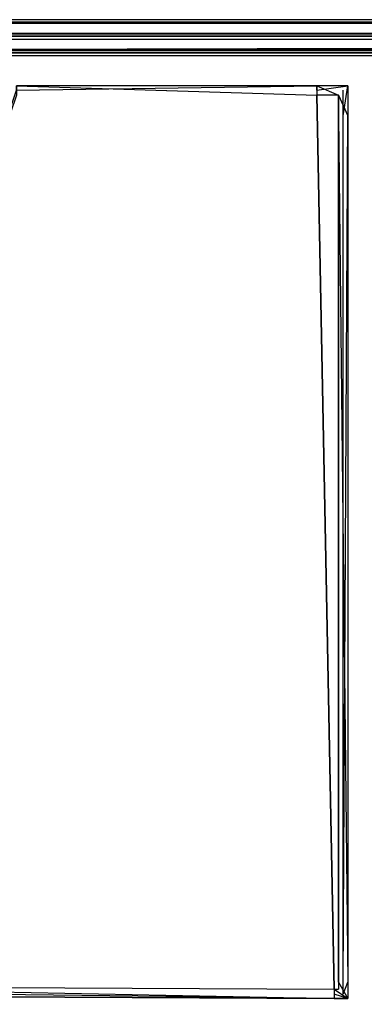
# Model space of a CAD drawing. Extents: x 0 to 1.6, y -0.5 to 0.
# Tile 47 of 181: x 0.0206 to 0.031, y -0.0298 to 0. Entities that reach past the tile are written whole.
import ezdxf

# ---------------------------------------------------------------- set-up
doc = ezdxf.new("R2010")
doc.units = 0
for name, color, linetype in [('L38_FL_CHE_6___REPLACEMTFOREMPT', 7, 'CONTINUOUS'), ('L39_ABDECKPL_0___REPLACEMTFOREM', 7, 'CONTINUOUS'), ('L43_KORPUS1_0', 7, 'CONTINUOUS')]:
    doc.layers.add(name, color=color, linetype=linetype)

msp = doc.modelspace()

# ---------------------------------------------------------------- linework, layer by layer
at = {"layer": 'L38_FL_CHE_6___REPLACEMTFOREMPT', "color": 8}
for points, invisible_edges in [([(0.029556, -0.002, 0.00702), (0.020468, -0.002135, 0.00702), (0.020468, -0.002, 0.00702), (0.029556, -0.002, 0.00702)], 13), ([(0.020468, -0.002135, 0.00702), (0.029556, -0.002, 0.00702), (0.029556, -0.002135, 0.00702), (0.020468, -0.002135, 0.00702)], 14), ([(0.029556, -0.002284, 0.590477), (0.020468, -0.002, 0.590477), (0.020468, -0.002284, 0.590477), (0.029556, -0.002284, 0.590477)], 13), ([(0.020468, -0.002, 0.590477), (0.029556, -0.002284, 0.590477), (0.029556, -0.002, 0.590477), (0.020468, -0.002, 0.590477)], 14), ([(0.020468, -0.002, 0.007233), (0.029556, -0.002, 0.00702), (0.020468, -0.002, 0.00702), (0.020468, -0.002, 0.007233)], 13), ([(0.029556, -0.002, 0.00702), (0.020468, -0.002, 0.007233), (0.029556, -0.002, 0.007233), (0.029556, -0.002, 0.00702)], 14), ([(0.020468, -0.002, 0.589672), (0.029556, -0.002, 0.007233), (0.020468, -0.002, 0.007233), (0.020468, -0.002, 0.589672)], 13), ([(0.029556, -0.002, 0.007233), (0.020468, -0.002, 0.589672), (0.029556, -0.002, 0.589672), (0.029556, -0.002, 0.007233)], 14), ([(0.020468, -0.002, 0.590477), (0.029556, -0.002, 0.589672), (0.020468, -0.002, 0.589672), (0.020468, -0.002, 0.590477)], 13), ([(0.029556, -0.002, 0.589672), (0.020468, -0.002, 0.590477), (0.029556, -0.002, 0.590477), (0.029556, -0.002, 0.589672)], 14), ([(0.030491, -0.002, 0.00702), (0.029556, -0.002135, 0.00702), (0.029556, -0.002, 0.00702), (0.030491, -0.002, 0.00702)], 13), ([(0.029556, -0.002135, 0.00702), (0.030491, -0.002, 0.00702), (0.030356, -0.002135, 0.00702), (0.029556, -0.002135, 0.00702)], 14), ([(0.030207, -0.002284, 0.590477), (0.029556, -0.002, 0.590477), (0.029556, -0.002284, 0.590477), (0.030207, -0.002284, 0.590477)], 13), ([(0.029556, -0.002, 0.590477), (0.030207, -0.002284, 0.590477), (0.030491, -0.002, 0.590477), (0.029556, -0.002, 0.590477)], 14), ([(0.029556, -0.002, 0.007233), (0.030491, -0.002, 0.00702), (0.029556, -0.002, 0.00702), (0.029556, -0.002, 0.007233)], 13), ([(0.030491, -0.002, 0.00702), (0.029556, -0.002, 0.007233), (0.030491, -0.002, 0.007233), (0.030491, -0.002, 0.00702)], 14), ([(0.029556, -0.002, 0.589672), (0.030491, -0.002, 0.007233), (0.029556, -0.002, 0.007233), (0.029556, -0.002, 0.589672)], 13), ([(0.030491, -0.002, 0.007233), (0.029556, -0.002, 0.589672), (0.030491, -0.002, 0.589672), (0.030491, -0.002, 0.007233)], 14), ([(0.029556, -0.002, 0.590477), (0.030491, -0.002, 0.589672), (0.029556, -0.002, 0.589672), (0.029556, -0.002, 0.590477)], 13), ([(0.030491, -0.002, 0.589672), (0.029556, -0.002, 0.590477), (0.030491, -0.002, 0.590477), (0.030491, -0.002, 0.589672)], 14), ([(0.030207, -0.002284, 0.590477), (0.030491, -0.002908, 0.590477), (0.030491, -0.002, 0.590477), (0.030207, -0.002284, 0.590477)], 14), ([(0.030491, -0.002, 0.00702), (0.030356, -0.002908, 0.00702), (0.030356, -0.002135, 0.00702), (0.030491, -0.002, 0.00702)], 13), ([(0.030356, -0.002908, 0.00702), (0.030491, -0.002, 0.00702), (0.030491, -0.002908, 0.00702), (0.030356, -0.002908, 0.00702)], 14), ([(0.030491, -0.002908, 0.00702), (0.030491, -0.002, 0.007233), (0.030491, -0.002908, 0.007233), (0.030491, -0.002908, 0.00702)], 13), ([(0.030491, -0.002, 0.007233), (0.030491, -0.002908, 0.00702), (0.030491, -0.002, 0.00702), (0.030491, -0.002, 0.007233)], 14), ([(0.030491, -0.002908, 0.007233), (0.030491, -0.002, 0.589672), (0.030491, -0.002908, 0.589672), (0.030491, -0.002908, 0.007233)], 13), ([(0.030491, -0.002, 0.589672), (0.030491, -0.002908, 0.007233), (0.030491, -0.002, 0.007233), (0.030491, -0.002, 0.589672)], 14), ([(0.030491, -0.002908, 0.589672), (0.030491, -0.002, 0.590477), (0.030491, -0.002908, 0.590477), (0.030491, -0.002908, 0.589672)], 13), ([(0.030491, -0.002, 0.590477), (0.030491, -0.002908, 0.589672), (0.030491, -0.002, 0.589672), (0.030491, -0.002, 0.590477)], 14), ([(0.011225, -0.029414, 0.00702), (0.020468, -0.002135, 0.00702), (0.03008, -0.029507, 0.00702), (0.011225, -0.029414, 0.00702)], 14), ([(0.011226, -0.029264, 0.590477), (0.030081, -0.029357, 0.590477), (0.020468, -0.002284, 0.590477), (0.011226, -0.029264, 0.590477)], 10), ([(0.03008, -0.029507, 0.00702), (0.020468, -0.002135, 0.00702), (0.029556, -0.002135, 0.00702), (0.03008, -0.029507, 0.00702)], 15), ([(0.020468, -0.002284, 0.590477), (0.030081, -0.029357, 0.590477), (0.029556, -0.002284, 0.590477), (0.020468, -0.002284, 0.590477)], 13), ([(0.03008, -0.029507, 0.00702), (0.029556, -0.002135, 0.00702), (0.030356, -0.002135, 0.00702), (0.03008, -0.029507, 0.00702)], 15), ([(0.029556, -0.002284, 0.590477), (0.030081, -0.029357, 0.590477), (0.030207, -0.002284, 0.590477), (0.029556, -0.002284, 0.590477)], 10), ([(0.03008, -0.029507, 0.00702), (0.030356, -0.002135, 0.00702), (0.030356, -0.029508, 0.00702), (0.03008, -0.029507, 0.00702)], 15), ([(0.030207, -0.002284, 0.590477), (0.030081, -0.029357, 0.590477), (0.030207, -0.029358, 0.590477), (0.030207, -0.002284, 0.590477)], 13), ([(0.030491, -0.002908, 0.590477), (0.030207, -0.002284, 0.590477), (0.030207, -0.002908, 0.590477), (0.030491, -0.002908, 0.590477)], 13), ([(0.030207, -0.002284, 0.590477), (0.030207, -0.029358, 0.590477), (0.030207, -0.029143, 0.590477), (0.030207, -0.002284, 0.590477)], 10), ([(0.030207, -0.002284, 0.590477), (0.030207, -0.029143, 0.590477), (0.030207, -0.002908, 0.590477), (0.030207, -0.002284, 0.590477)], 13), ([(0.030356, -0.029508, 0.00702), (0.030356, -0.002135, 0.00702), (0.030356, -0.002908, 0.00702), (0.030356, -0.029508, 0.00702)], 15), ([(0.030491, -0.029143, 0.590477), (0.030207, -0.002908, 0.590477), (0.030207, -0.029143, 0.590477), (0.030491, -0.029143, 0.590477)], 13), ([(0.030207, -0.002908, 0.590477), (0.030491, -0.029143, 0.590477), (0.030491, -0.002908, 0.590477), (0.030207, -0.002908, 0.590477)], 14), ([(0.030491, -0.002908, 0.00702), (0.030356, -0.029143, 0.00702), (0.030356, -0.002908, 0.00702), (0.030491, -0.002908, 0.00702)], 13), ([(0.030356, -0.029143, 0.00702), (0.030491, -0.002908, 0.00702), (0.030491, -0.029143, 0.00702), (0.030356, -0.029143, 0.00702)], 14), ([(0.030356, -0.029508, 0.00702), (0.030356, -0.002908, 0.00702), (0.030356, -0.029143, 0.00702), (0.030356, -0.029508, 0.00702)], 15), ([(0.030491, -0.029143, 0.00702), (0.030491, -0.002908, 0.007233), (0.030491, -0.029143, 0.007233), (0.030491, -0.029143, 0.00702)], 13), ([(0.030491, -0.002908, 0.007233), (0.030491, -0.029143, 0.00702), (0.030491, -0.002908, 0.00702), (0.030491, -0.002908, 0.007233)], 14), ([(0.030491, -0.029143, 0.007233), (0.030491, -0.002908, 0.589672), (0.030491, -0.029143, 0.589672), (0.030491, -0.029143, 0.007233)], 13), ([(0.030491, -0.002908, 0.589672), (0.030491, -0.029143, 0.007233), (0.030491, -0.002908, 0.007233), (0.030491, -0.002908, 0.589672)], 14), ([(0.030491, -0.029143, 0.589672), (0.030491, -0.002908, 0.590477), (0.030491, -0.029143, 0.590477), (0.030491, -0.029143, 0.589672)], 13), ([(0.030491, -0.002908, 0.590477), (0.030491, -0.029143, 0.589672), (0.030491, -0.002908, 0.589672), (0.030491, -0.002908, 0.590477)], 14), ([(0.030491, -0.029644, 0.590477), (0.030207, -0.029143, 0.590477), (0.030207, -0.029358, 0.590477), (0.030491, -0.029644, 0.590477)], 13), ([(0.030207, -0.029143, 0.590477), (0.030491, -0.029644, 0.590477), (0.030491, -0.029143, 0.590477), (0.030207, -0.029143, 0.590477)], 14), ([(0.030491, -0.029143, 0.00702), (0.030356, -0.029508, 0.00702), (0.030356, -0.029143, 0.00702), (0.030491, -0.029143, 0.00702)], 13), ([(0.030356, -0.029508, 0.00702), (0.030491, -0.029143, 0.00702), (0.030491, -0.029644, 0.00702), (0.030356, -0.029508, 0.00702)], 14), ([(0.030491, -0.029644, 0.00702), (0.030491, -0.029143, 0.007233), (0.030491, -0.029644, 0.007233), (0.030491, -0.029644, 0.00702)], 13), ([(0.030491, -0.029143, 0.007233), (0.030491, -0.029644, 0.00702), (0.030491, -0.029143, 0.00702), (0.030491, -0.029143, 0.007233)], 14), ([(0.030491, -0.029644, 0.007233), (0.030491, -0.029143, 0.589672), (0.030491, -0.029644, 0.589672), (0.030491, -0.029644, 0.007233)], 13), ([(0.030491, -0.029143, 0.589672), (0.030491, -0.029644, 0.007233), (0.030491, -0.029143, 0.007233), (0.030491, -0.029143, 0.589672)], 14), ([(0.030491, -0.029644, 0.589672), (0.030491, -0.029143, 0.590477), (0.030491, -0.029644, 0.590477), (0.030491, -0.029644, 0.589672)], 13), ([(0.030491, -0.029143, 0.590477), (0.030491, -0.029644, 0.589672), (0.030491, -0.029143, 0.589672), (0.030491, -0.029143, 0.590477)], 14), ([(0.030079, -0.029642, 0.590477), (0.011226, -0.029264, 0.590477), (0.011224, -0.029549, 0.590477), (0.030079, -0.029642, 0.590477)], 13), ([(0.011225, -0.029414, 0.00702), (0.030079, -0.029642, 0.00702), (0.011224, -0.029549, 0.00702), (0.011225, -0.029414, 0.00702)], 13), ([(0.030079, -0.029642, 0.00702), (0.011225, -0.029414, 0.00702), (0.03008, -0.029507, 0.00702), (0.030079, -0.029642, 0.00702)], 14), ([(0.011226, -0.029264, 0.590477), (0.030079, -0.029642, 0.590477), (0.030081, -0.029357, 0.590477), (0.011226, -0.029264, 0.590477)], 14), ([(0.030081, -0.029357, 0.590477), (0.011226, -0.029264, 0.590477), (0.011226, -0.029264, 0.590477), (0.030081, -0.029357, 0.590477)], 13), ([(0.030491, -0.029644, 0.590477), (0.030081, -0.029357, 0.590477), (0.030079, -0.029642, 0.590477), (0.030491, -0.029644, 0.590477)], 13), ([(0.03008, -0.029507, 0.00702), (0.030491, -0.029644, 0.00702), (0.030079, -0.029642, 0.00702), (0.03008, -0.029507, 0.00702)], 13), ([(0.030491, -0.029644, 0.00702), (0.03008, -0.029507, 0.00702), (0.030356, -0.029508, 0.00702), (0.030491, -0.029644, 0.00702)], 14), ([(0.030081, -0.029357, 0.590477), (0.030491, -0.029644, 0.590477), (0.030207, -0.029358, 0.590477), (0.030081, -0.029357, 0.590477)], 14), ([(0.030079, -0.029642, 0.007233), (0.011224, -0.029549, 0.00702), (0.030079, -0.029642, 0.00702), (0.030079, -0.029642, 0.007233)], 13), ([(0.011224, -0.029549, 0.00702), (0.030079, -0.029642, 0.007233), (0.011224, -0.029549, 0.007233), (0.011224, -0.029549, 0.00702)], 14), ([(0.030079, -0.029642, 0.589672), (0.011224, -0.029549, 0.007233), (0.030079, -0.029642, 0.007233), (0.030079, -0.029642, 0.589672)], 13), ([(0.011224, -0.029549, 0.007233), (0.030079, -0.029642, 0.589672), (0.011224, -0.029549, 0.589672), (0.011224, -0.029549, 0.007233)], 14), ([(0.030079, -0.029642, 0.590477), (0.011224, -0.029549, 0.589672), (0.030079, -0.029642, 0.589672), (0.030079, -0.029642, 0.590477)], 13), ([(0.011224, -0.029549, 0.589672), (0.030079, -0.029642, 0.590477), (0.011224, -0.029549, 0.590477), (0.011224, -0.029549, 0.589672)], 14), ([(0.030491, -0.029644, 0.007233), (0.030079, -0.029642, 0.00702), (0.030491, -0.029644, 0.00702), (0.030491, -0.029644, 0.007233)], 13), ([(0.030079, -0.029642, 0.00702), (0.030491, -0.029644, 0.007233), (0.030079, -0.029642, 0.007233), (0.030079, -0.029642, 0.00702)], 14), ([(0.030491, -0.029644, 0.589672), (0.030079, -0.029642, 0.007233), (0.030491, -0.029644, 0.007233), (0.030491, -0.029644, 0.589672)], 13), ([(0.030079, -0.029642, 0.007233), (0.030491, -0.029644, 0.589672), (0.030079, -0.029642, 0.589672), (0.030079, -0.029642, 0.007233)], 14), ([(0.030491, -0.029644, 0.590477), (0.030079, -0.029642, 0.589672), (0.030491, -0.029644, 0.589672), (0.030491, -0.029644, 0.590477)], 13), ([(0.030079, -0.029642, 0.589672), (0.030491, -0.029644, 0.590477), (0.030079, -0.029642, 0.590477), (0.030079, -0.029642, 0.589672)], 14)]:
    msp.add_3dface(points, dxfattribs=dict(at, invisible_edges=invisible_edges))
at = {"layer": 'L39_ABDECKPL_0___REPLACEMTFOREM', "color": 39}
for points, invisible_edges in [([(0.001202, 0, 0.598), (0.471779, 0, 0.597862), (0.001202, 0, 0.597862), (0.001202, 0, 0.598)], 13), ([(0.471779, 0, 0.597862), (0.001202, 0, 0.598), (0.471779, 0, 0.598), (0.471779, 0, 0.597862)], 14), ([(0.471779, 0, 0.588009), (0.001247, -0.000108, 0.587901), (0.001202, 0, 0.588009), (0.471779, 0, 0.588009)], 13), ([(0.001244, -0.000101, 0.598101), (0.471779, 0, 0.598), (0.001202, 0, 0.598), (0.001244, -0.000101, 0.598101)], 13), ([(0.001202, 0, 0.588187), (0.471779, 0, 0.588009), (0.001202, 0, 0.588009), (0.001202, 0, 0.588187)], 13), ([(0.471779, 0, 0.588009), (0.001202, 0, 0.588187), (0.471779, 0, 0.588187), (0.471779, 0, 0.588009)], 14), ([(0.001202, 0, 0.597862), (0.471779, 0, 0.588187), (0.001202, 0, 0.588187), (0.001202, 0, 0.597862)], 13), ([(0.471779, 0, 0.588187), (0.001202, 0, 0.597862), (0.471779, 0, 0.597862), (0.471779, 0, 0.588187)], 14), ([(0.471779, 0, 0.598), (0.001244, -0.000101, 0.598101), (0.471779, -0.000101, 0.598101), (0.471779, 0, 0.598)], 14), ([(0.001247, -0.000108, 0.587901), (0.471779, 0, 0.588009), (0.471779, -0.000108, 0.587901), (0.001247, -0.000108, 0.587901)], 14), ([(0.001587, -0.00093, 0.598929), (0.471779, -0.000101, 0.598101), (0.001244, -0.000101, 0.598101), (0.001587, -0.00093, 0.598929)], 13), ([(0.471779, -0.000108, 0.587901), (0.001591, -0.00094, 0.58707), (0.001247, -0.000108, 0.587901), (0.471779, -0.000108, 0.587901)], 13), ([(0.471779, -0.000101, 0.598101), (0.001587, -0.00093, 0.598929), (0.471779, -0.00093, 0.598929), (0.471779, -0.000101, 0.598101)], 14), ([(0.001591, -0.00094, 0.58707), (0.471779, -0.000108, 0.587901), (0.471779, -0.00094, 0.58707), (0.001591, -0.00094, 0.58707)], 14), ([(0.001616, -0.001, 0.598999), (0.471779, -0.00093, 0.598929), (0.001587, -0.00093, 0.598929), (0.001616, -0.001, 0.598999)], 13), ([(0.471779, -0.00094, 0.58707), (0.001616, -0.001, 0.58701), (0.001591, -0.00094, 0.58707), (0.471779, -0.00094, 0.58707)], 13), ([(0.471779, -0.00093, 0.598929), (0.001616, -0.001, 0.598999), (0.471779, -0.001, 0.598999), (0.471779, -0.00093, 0.598929)], 14), ([(0.001616, -0.001, 0.58701), (0.471779, -0.00094, 0.58707), (0.471779, -0.001, 0.58701), (0.001616, -0.001, 0.58701)], 14), ([(0.475865, -0.001093, 0.598999), (0.001616, -0.001, 0.598999), (0.001616, -0.001093, 0.598999), (0.475865, -0.001093, 0.598999)], 13), ([(0.001616, -0.001, 0.598999), (0.475865, -0.001093, 0.598999), (0.471779, -0.001, 0.598999), (0.001616, -0.001, 0.598999)], 14), ([(0.471779, -0.001, 0.58701), (0.001616, -0.00109, 0.58701), (0.001616, -0.001, 0.58701), (0.471779, -0.001, 0.58701)], 13), ([(0.001616, -0.00109, 0.58701), (0.471779, -0.001, 0.58701), (0.471779, -0.00109, 0.58701), (0.001616, -0.00109, 0.58701)], 14), ([(0.001665, -0.49991, 0.58701), (0.001616, -0.00109, 0.58701), (0.471779, -0.00109, 0.58701), (0.001665, -0.49991, 0.58701)], 15), ([(0.001616, -0.001093, 0.598999), (0.001665, -0.499907, 0.598999), (0.475865, -0.001093, 0.598999), (0.001616, -0.001093, 0.598999)], 15), ([(0.001665, -0.49991, 0.58701), (0.471779, -0.00109, 0.58701), (0.471779, -0.49991, 0.58701), (0.001665, -0.49991, 0.58701)], 15), ([(0.475865, -0.001093, 0.598999), (0.001665, -0.499907, 0.598999), (0.471779, -0.499907, 0.598999), (0.475865, -0.001093, 0.598999)], 15)]:
    msp.add_3dface(points, dxfattribs=dict(at, invisible_edges=invisible_edges))
at = {"layer": 'L43_KORPUS1_0', "color": 8}
for points, invisible_edges in [([(0.002746, -0.000099, 0.007289), (0.7, 0, 0.00719), (0.002705, 0, 0.00719), (0.002746, -0.000099, 0.007289)], 13), ([(0.002705, 0, 0.007018), (0.7, 0, 0.000565), (0.002705, 0, 0.000565), (0.002705, 0, 0.007018)], 13), ([(0.7, 0, 0.000565), (0.002705, 0, 0.007018), (0.7, 0, 0.007018), (0.7, 0, 0.000565)], 14), ([(0.002705, 0, 0.00719), (0.7, 0, 0.007018), (0.002705, 0, 0.007018), (0.002705, 0, 0.00719)], 13), ([(0.7, 0, 0.007018), (0.002705, 0, 0.00719), (0.7, 0, 0.00719), (0.7, 0, 0.007018)], 14), ([(0.7, 0, 0.0005), (0.002732, -0.000064, 0.000436), (0.002705, 0, 0.0005), (0.7, 0, 0.0005)], 13), ([(0.002705, 0, 0.000565), (0.7, 0, 0.0005), (0.002705, 0, 0.0005), (0.002705, 0, 0.000565)], 13), ([(0.7, 0, 0.0005), (0.002705, 0, 0.000565), (0.7, 0, 0.000565), (0.7, 0, 0.0005)], 14), ([(0.002732, -0.000064, 0.000436), (0.7, 0, 0.0005), (0.7, -0.000064, 0.000436), (0.002732, -0.000064, 0.000436)], 14), ([(0.7, 0, 0.00719), (0.002746, -0.000099, 0.007289), (0.7, -0.000099, 0.007289), (0.7, 0, 0.00719)], 14), ([(0.7, -0.000064, 0.000436), (0.002879, -0.00042, 0.000079), (0.002732, -0.000064, 0.000436), (0.7, -0.000064, 0.000436)], 13), ([(0.002889, -0.000443, 0.007633), (0.7, -0.000099, 0.007289), (0.002746, -0.000099, 0.007289), (0.002889, -0.000443, 0.007633)], 13), ([(0.002879, -0.00042, 0.000079), (0.7, -0.000064, 0.000436), (0.7, -0.00042, 0.00008), (0.002879, -0.00042, 0.000079)], 14), ([(0.7, -0.000099, 0.007289), (0.002889, -0.000443, 0.007633), (0.7, -0.000443, 0.007633), (0.7, -0.000099, 0.007289)], 14), ([(0.7, -0.00042, 0.00008), (0.002912, -0.0005), (0.002879, -0.00042, 0.000079), (0.7, -0.00042, 0.00008)], 13), ([(0.002912, -0.0005, 0.00769), (0.7, -0.000443, 0.007633), (0.002889, -0.000443, 0.007633), (0.002912, -0.0005, 0.00769)], 13), ([(0.002909, -0.497406), (0.002912, -0.000594), (0.7, -0.497406), (0.002909, -0.497406)], 15), ([(0.002912, -0.000596, 0.00769), (0.002909, -0.497404, 0.00769), (0.7, -0.497404, 0.00769), (0.002912, -0.000596, 0.00769)], 15), ([(0.002912, -0.0005), (0.7, -0.00042, 0.00008), (0.7, -0.0005), (0.002912, -0.0005)], 14), ([(0.7, -0.000443, 0.007633), (0.002912, -0.0005, 0.00769), (0.7, -0.0005, 0.00769), (0.7, -0.000443, 0.007633)], 14), ([(0.7, -0.0005), (0.002912, -0.000594), (0.002912, -0.0005), (0.7, -0.0005)], 13), ([(0.002912, -0.000594), (0.7, -0.0005), (0.7, -0.000594), (0.002912, -0.000594)], 14), ([(0.7, -0.000596, 0.00769), (0.002912, -0.0005, 0.00769), (0.002912, -0.000596, 0.00769), (0.7, -0.000596, 0.00769)], 13), ([(0.002912, -0.0005, 0.00769), (0.7, -0.000596, 0.00769), (0.7, -0.0005, 0.00769), (0.002912, -0.0005, 0.00769)], 14), ([(0.7, -0.497406), (0.002912, -0.000594), (0.7, -0.000594), (0.7, -0.497406)], 15), ([(0.002912, -0.000596, 0.00769), (0.7, -0.497404, 0.00769), (0.7, -0.000596, 0.00769), (0.002912, -0.000596, 0.00769)], 15)]:
    msp.add_3dface(points, dxfattribs=dict(at, invisible_edges=invisible_edges))

doc.saveas('drawing.dxf')
